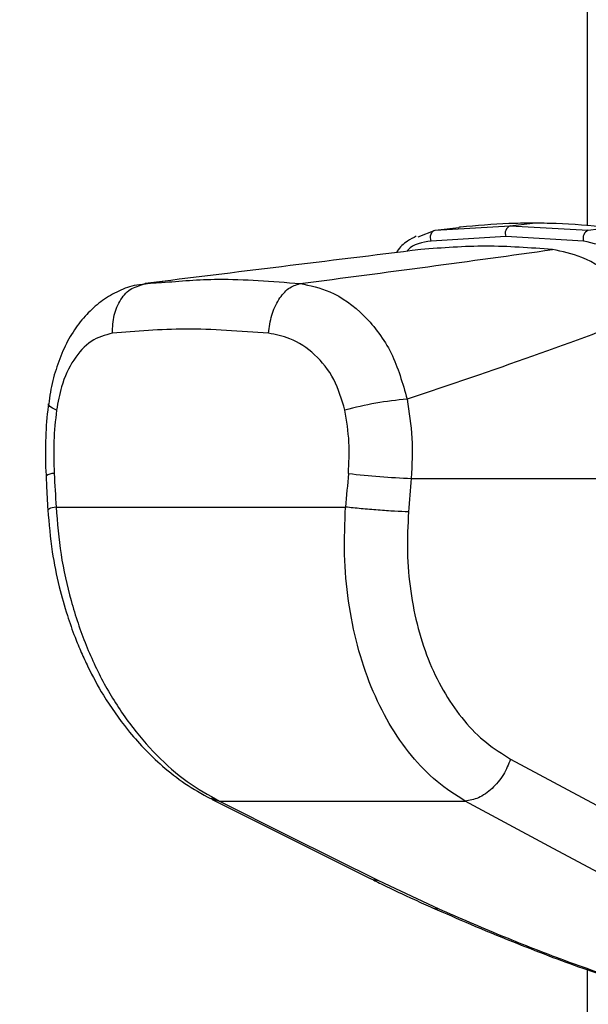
# Paper-space layout '3M DUO In Ground Anchor' of a CAD drawing. Header units: millimetres. Extents: x 10 to 10335, y 20 to 7920.
# Tile 21 of 116: x 3497 to 3543, y 2772 to 2851. Entities that reach past the tile are written whole.
import ezdxf

# ---------------------------------------------------------------- set-up
doc = ezdxf.new("R2010")
doc.units = ezdxf.units.MM
doc.layers.add('COMPONENT_GEOMETRY', color=7, linetype='Continuous')
doc.styles.add('SLDTEXTSTYLE0', font='TXT', dxfattribs={"width": 0.75})
doc.dimstyles.new('SLDDIMSTYLE0', dxfattribs={"dimtxt": 75, "dimasz": 3.302, "dimexe": 0, "dimexo": 0.0625, "dimgap": 18.75, "dimtad": 0, "dimtih": 1, "dimtoh": 1, "dimdec": 1, "dimrnd": 1e-09, "dimzin": 12, "dimdsep": 46, "dimtxsty": 'SLDTEXTSTYLE0', "dimsah": 1, "dimcen": 0.09, "dimadec": 0, "dimazin": 3, "dimtfac": 1, "dimtdec": 1, "dimtofl": 0, "dimtmove": 0, "dimatfit": 3, "dimfxl": 1, "dimfrac": 2, "dimtolj": 1, "dimtzin": 12, "dimarcsym": 0})
doc.dimstyles.new('SLDDIMSTYLE1', dxfattribs={"dimtxt": 75, "dimasz": 3.302, "dimexe": 0, "dimexo": 0.0625, "dimgap": 18.75, "dimtad": 0, "dimtih": 1, "dimtoh": 1, "dimdec": 0, "dimrnd": 1e-09, "dimzin": 12, "dimdsep": 46, "dimtxsty": 'SLDTEXTSTYLE0', "dimsah": 1, "dimcen": 0.09, "dimadec": 0, "dimazin": 3, "dimtfac": 1, "dimtdec": 0, "dimtofl": 0, "dimtmove": 0, "dimatfit": 3, "dimfxl": 1, "dimfrac": 2, "dimtolj": 1, "dimtzin": 12, "dimarcsym": 0})

# ---------------------------------------------------------------- blocks, each defined once
blk = doc.blocks.new('_D_22')
at = {"layer": 'COMPONENT_GEOMETRY', "color": 7}
for p, q in [((639.005, 3169.172), (6134.314, 3169.172)), ((6131.139, 3169.172), (6131.139, 2114.817)), ((6131.139, 941.399), (6131.139, 1995.754)), ((3715.959, 941.399), (6134.314, 941.399))]:
    blk.add_line(p, q, dxfattribs=at)
for points in [[(6131.139, 3169.172), (6130.631, 3165.87), (6131.647, 3165.87)], [(6131.139, 941.399), (6131.647, 944.701), (6130.631, 944.701)]]:
    blk.add_solid(points, dxfattribs=at)
at = {"layer": 'COMPONENT_GEOMETRY', "color": 7, "insert": (6020.306, 2092.434), "char_height": 75, "attachment_point": 1, "style": 'SLDTEXTSTYLE0'}
blk.add_mtext('2228', dxfattribs=at)
blk = doc.blocks.new('_D_23')
at = {"layer": 'COMPONENT_GEOMETRY', "color": 7}
for p, q in [((3604.431, 3861.899), (417.237, 3861.899)), ((420.412, 3861.899), (420.412, 2461.18)), ((420.412, 941.399), (420.412, 2342.118)), ((3515.419, 941.399), (417.237, 941.399))]:
    blk.add_line(p, q, dxfattribs=at)
for points in [[(420.412, 3861.899), (419.904, 3858.597), (420.92, 3858.597)], [(420.412, 941.399), (420.92, 944.701), (419.904, 944.701)]]:
    blk.add_solid(points, dxfattribs=at)
at = {"layer": 'COMPONENT_GEOMETRY', "color": 7, "insert": (268.016, 2438.798), "char_height": 75, "attachment_point": 1, "style": 'SLDTEXTSTYLE0'}
blk.add_mtext('2920.5', dxfattribs=at)

psp = doc.layouts.new('3M DUO In Ground Anchor')

# ---------------------------------------------------------------- linework, layer by layer
at = {"color": 7, "linetype": 'Continuous', "lineweight": 25}
for p, q in [((3542.742, 2834.097), (3542.742, 3086.431)), ((3529.213, 2833.226), (3530.572, 2833.74)), ((3530.572, 2833.74), (3536.564, 2834.089)), ((3530.572, 2833.74), (3532.468, 2833.974)), ((3532.51, 2833.979), (3532.468, 2833.974)), ((3532.603, 2833.989), (3532.51, 2833.979)), ((3536.564, 2834.089), (3538.329, 2834.307)), ((3536.564, 2834.089), (3542.793, 2833.74)), ((3542.793, 2833.74), (3544.427, 2833.974)), ((3536.218, 2833.232), (3530.264, 2832.88)), ((3542.414, 2832.88), (3536.218, 2833.232)), ((3508.843, 2829.639), (3506.913, 2829.362)), ((3506.932, 2829.298), (3507.438, 2829.488)), ((3507.438, 2829.488), (3508.738, 2829.565)), ((3528.666, 2813.931), (3557.084, 2813.931)), ((3500.321, 2811.639), (3523.42, 2811.639)), ((3536.595, 2791.514), (3548.392, 2785.181)), ((3512.714, 2788.322), (3525.377, 2781.989)), ((3513.372, 2788.146), (3532.979, 2788.146)), ((3526.042, 2781.813), (3530.857, 2779.549)), ((3542.742, 977.899), (3542.742, 2774.68))]:
    psp.add_line(p, q, dxfattribs=at)
at = {"color": 8, "linetype": 'Continuous', "lineweight": 25}
psp.add_line((3512.658, 2788.384), (3513.372, 2788.146), dxfattribs=at)
at = {"color": 7, "linetype": 'Continuous', "lineweight": 25, "flags": 128}
for points in [[(3530.264, 2832.88), (3530.221, 2833.017), (3530.203, 2833.161), (3530.211, 2833.304), (3530.244, 2833.437), (3530.301, 2833.554), (3530.378, 2833.646), (3530.47, 2833.71), (3530.572, 2833.74)], [(3513.372, 2788.146), (3518.872, 2785.397), (3526.042, 2781.813)], [(3544.769, 2781.813), (3539.651, 2784.562), (3532.979, 2788.146)], [(3525.378, 2781.988), (3525.585, 2781.902), (3526.042, 2781.813)]]:
    psp.add_lwpolyline(points, dxfattribs=at)
at = {"color": 8, "linetype": 'Continuous', "lineweight": 25, "flags": 128}
for points in [[(3500.356, 2819.375), (3500.036, 2819.528), (3499.824, 2819.677), (3499.726, 2819.817), (3499.719, 2819.874)], [(3530.361, 2779.642), (3530.573, 2779.574), (3530.857, 2779.549)]]:
    psp.add_lwpolyline(points, dxfattribs=at)
at = {"color": 7, "linetype": 'Continuous', "lineweight": 25}
for centre, radius, start, end in [((3536.793, 2833.498), 0.633, 111.15732, 204.88213), ((3543.045, 2833.115), 0.674, 111.96227, 200.37114), ((3530.618, 2792.889), 27.46, 94.76098, 105.30994), ((3530.995, 2877.134), 63.246, 263.3326, 267.88922)]:
    psp.add_arc(centre, radius, start, end, dxfattribs=at)
at = {"color": 8, "linetype": 'Continuous', "lineweight": 25}
psp.add_arc((3500.115, 2813.381), 0.937, 86.75453, 129.77199, dxfattribs=at)
at = {"color": 7, "linetype": 'Continuous', "lineweight": 25}
for centre, major_axis, ratio, start_param, end_param in [((3568.811, 2650.875), (-58.4, 808.708), 0.071472, 1.362135, 1.365514), ((3568.811, 2650.875), (58.4, 808.708), 0.071472, 1.372457, 1.375836), ((3571.627, 2650.49), (55.53, 808.71), 0.068026, 1.371967, 1.375346)]:
    psp.add_ellipse(centre, major_axis=major_axis, ratio=ratio, start_param=start_param, end_param=end_param, dxfattribs=at)
for points, knots in [([(3538.329, 2834.307), (3537.705, 2834.302), (3535.762, 2834.285), (3533.881, 2834.109), (3532.603, 2833.989)], [0, 0, 0, 0, 0.32125, 1, 1, 1, 1]), ([(3544.281, 2833.989), (3542.919, 2834.109), (3540.912, 2834.285), (3538.957, 2834.302), (3538.329, 2834.307)], [0, 0, 0, 0, 0.67875, 1, 1, 1, 1]), ([(3529.063, 2833.263), (3528.825, 2833.143), (3528.244, 2832.848), (3527.722, 2832.371), (3527.51, 2831.996), (3527.491, 2831.962)], [0, 0, 0, 0, 0.385438, 0.944373, 1, 1, 1, 1]), ([(3549.03, 2828.889), (3548.419, 2829.49), (3547.076, 2830.814), (3544.759, 2832.348), (3543.194, 2832.703), (3542.414, 2832.88)], [0, 0, 0, 0, 0.294215, 0.647739, 1, 1, 1, 1]), ([(3529.43, 2832.201), (3525.708, 2831.743), (3518.262, 2830.828), (3511.047, 2829.935), (3507.438, 2829.488)], [0, 0, 0, 0, 0.499853, 1, 1, 1, 1]), ([(3519.787, 2829.488), (3523.208, 2829.934), (3530.052, 2830.827), (3536.641, 2831.743), (3539.936, 2832.201)], [0, 0, 0, 0, 0.499877, 1, 1, 1, 1]), ([(3539.936, 2832.201), (3538.159, 2832.336), (3534.596, 2832.606), (3531.156, 2832.336), (3529.43, 2832.201)], [0, 0, 0, 0, 0.498544, 1, 1, 1, 1]), ([(3547.68, 2827.134), (3546.839, 2828.071), (3545.155, 2829.945), (3542.435, 2831.692), (3540.715, 2832.042), (3539.936, 2832.201)], [0, 0, 0, 0, 0.353352, 0.707215, 1, 1, 1, 1]), ([(3507.429, 2829.446), (3507.132, 2829.414), (3506.343, 2829.327), (3505.136, 2828.844), (3503.853, 2828.071), (3502.72, 2827.04), (3501.738, 2825.789), (3500.915, 2824.313), (3500.282, 2822.641), (3499.886, 2821.138), (3499.781, 2820.185), (3499.746, 2819.871)], [0, 0, 0, 0, 0.069968, 0.185826, 0.30284, 0.420414, 0.542004, 0.669637, 0.800822, 0.934311, 1, 1, 1, 1]), ([(3519.787, 2829.488), (3520.587, 2829.323), (3522.403, 2828.948), (3524.995, 2827.046), (3527.248, 2824.059), (3527.975, 2821.523), (3528.339, 2820.254)], [0, 0, 0, 0, 0.208695, 0.473319, 0.7365926, 1, 1, 1, 1]), ([(3547.68, 2827.134), (3544.615, 2825.98), (3538.478, 2823.669), (3531.722, 2821.394), (3528.339, 2820.254)], [0, 0, 0, 0, 0.499285, 1, 1, 1, 1]), ([(3517.276, 2825.518), (3515.022, 2825.683), (3510.534, 2826.011), (3506.716, 2825.682), (3504.815, 2825.518)], [0, 0, 0, 0, 0.502298, 1, 1, 1, 1]), ([(3504.815, 2825.518), (3504.234, 2825.361), (3503.078, 2825.049), (3501.676, 2823.497), (3500.743, 2821.521), (3500.47, 2820.011), (3500.356, 2819.375)], [0, 0, 0, 0, 0.273074, 0.54299, 0.807448, 1, 1, 1, 1]), ([(3523.368, 2819.375), (3523.117, 2820.223), (3522.612, 2821.933), (3520.998, 2823.915), (3519.145, 2825.167), (3517.85, 2825.41), (3517.276, 2825.518)], [0, 0, 0, 0, 0.257817, 0.519525, 0.787005, 1, 1, 1, 1]), ([(3499.728, 2819.879), (3499.717, 2819.814), (3499.573, 2818.951), (3499.486, 2817.221), (3499.44, 2815.348), (3499.512, 2814.312), (3499.527, 2814.101)], [0, 0, 0, 0, 0.0347989, 0.4618191, 0.8901985, 1, 1, 1, 1]), ([(3528.339, 2820.254), (3528.495, 2819.222), (3528.813, 2817.131), (3528.715, 2815.007), (3528.666, 2813.931)], [0, 0, 0, 0, 0.493486, 1, 1, 1, 1]), ([(3500.356, 2819.375), (3500.266, 2818.551), (3500.083, 2816.88), (3500.139, 2815.179), (3500.168, 2814.316)], [0, 0, 0, 0, 0.492721, 1, 1, 1, 1]), ([(3523.652, 2814.316), (3523.694, 2815.154), (3523.781, 2816.855), (3523.507, 2818.526), (3523.368, 2819.375)], [0, 0, 0, 0, 0.492692, 1, 1, 1, 1]), ([(3499.515, 2814.1), (3499.527, 2813.876), (3499.576, 2812.984), (3499.624, 2812.091), (3499.661, 2811.421)], [0, 0, 0, 0, 0.249936, 1, 1, 1, 1]), ([(3500.321, 2811.639), (3500.423, 2810.375), (3500.627, 2807.849), (3501.46, 2804.133), (3502.65, 2800.584), (3504.219, 2797.275), (3506.125, 2794.311), (3508.322, 2791.757), (3510.738, 2789.621), (3512.494, 2788.638), (3513.372, 2788.146)], [0, 0, 0, 0, 0.125078, 0.249956, 0.375349, 0.500002, 0.625552, 0.749896, 0.87499, 1, 1, 1, 1]), ([(3532.979, 2788.146), (3532.21, 2788.635), (3530.672, 2789.612), (3528.636, 2791.739), (3526.86, 2794.284), (3525.405, 2797.248), (3524.313, 2800.549), (3523.607, 2804.107), (3523.261, 2807.829), (3523.367, 2810.369), (3523.42, 2811.639)], [0, 0, 0, 0, 0.1242539, 0.2487548, 0.3736733, 0.4983115, 0.6239519, 0.7486485, 0.8743533, 1, 1, 1, 1]), ([(3499.661, 2811.422), (3499.755, 2810.301), (3499.928, 2808.229), (3500.508, 2805.407), (3501.145, 2803.137), (3501.758, 2801.4), (3502.316, 2800.04), (3503.04, 2798.47), (3504.205, 2796.335), (3505.719, 2794.178), (3507.336, 2792.327), (3508.859, 2790.873), (3510.636, 2789.474), (3511.958, 2788.74), (3512.646, 2788.357)], [0, 0, 0, 0, 0.1146403, 0.2119798, 0.2929796, 0.3565105, 0.4026451, 0.4465118, 0.5380367, 0.6605509, 0.7330856, 0.8138128, 0.9029954, 1, 1, 1, 1]), ([(3528.445, 2811.254), (3528.392, 2810.186), (3528.285, 2808.047), (3528.568, 2804.909), (3529.164, 2801.913), (3530.094, 2799.141), (3531.34, 2796.655), (3532.864, 2794.521), (3534.613, 2792.739), (3535.936, 2791.921), (3536.595, 2791.514)], [0, 0, 0, 0, 0.12587, 0.252179, 0.377314, 0.502687, 0.626919, 0.751876, 0.87635, 1, 1, 1, 1]), ([(3536.595, 2791.514), (3536.421, 2791.09), (3536.062, 2790.213), (3535.136, 2789.113), (3534.051, 2788.34), (3533.329, 2788.21), (3532.979, 2788.146)], [0, 0, 0, 0, 0.241934, 0.5, 0.758066, 1, 1, 1, 1]), ([(3525.401, 2781.987), (3525.723, 2781.823), (3526.832, 2781.259), (3528.491, 2780.474), (3529.886, 2779.859), (3530.372, 2779.644)], [0, 0, 0, 0, 0.210803, 0.725035, 1, 1, 1, 1]), ([(3530.361, 2779.643), (3531.364, 2779.204), (3533.429, 2778.299), (3536.529, 2777.019), (3539.523, 2775.839), (3542.235, 2774.842), (3544.679, 2774.008), (3546.839, 2773.33), (3548.745, 2772.798), (3550.474, 2772.387), (3552.068, 2772.103), (3553.35, 2771.938), (3554.062, 2771.954), (3554.319, 2771.959)], [0, 0, 0, 0, 0.140409, 0.289294, 0.413942, 0.526838, 0.625475, 0.707551, 0.779599, 0.844238, 0.905064, 0.96571, 1, 1, 1, 1]), ([(3530.857, 2779.549), (3532.492, 2778.842), (3535.586, 2777.503), (3540.459, 2775.573), (3544.432, 2774.176), (3547.478, 2773.254), (3549.586, 2772.7), (3551.596, 2772.294), (3553.284, 2772.136), (3554.467, 2772.229), (3555.246, 2772.618), (3555.356, 2773.264), (3555.033, 2774.027), (3554.308, 2775.014), (3552.996, 2776.312), (3550.98, 2777.918), (3549.39, 2779.006), (3548.595, 2779.549)], [0, 0, 0, 0, 0.120044, 0.227172, 0.333836, 0.373923, 0.413905, 0.46098, 0.495719, 0.530459, 0.571625, 0.631694, 0.677742, 0.723854, 0.815672, 0.907871, 1, 1, 1, 1])]:
    psp.add_open_spline(points, degree=3, knots=knots, dxfattribs=at)
at = {"color": 8, "linetype": 'Continuous', "lineweight": 25}
for points, knots in [([(3530.264, 2832.88), (3529.544, 2832.772), (3528.778, 2832.655), (3528.354, 2832.099), (3528.328, 2832.065)], [0, 0, 0, 0, 0.9382912, 1, 1, 1, 1]), ([(3508.738, 2829.565), (3510.211, 2829.692), (3513.597, 2829.985), (3517.552, 2829.668), (3519.787, 2829.488)], [0, 0, 0, 0, 0.43494, 1, 1, 1, 1]), ([(3504.815, 2825.518), (3504.832, 2826.01), (3504.866, 2826.993), (3505.447, 2828.245), (3506.172, 2829.072), (3506.736, 2829.24), (3506.932, 2829.298)], [0, 0, 0, 0, 0.28327, 0.566539, 0.849809, 1, 1, 1, 1]), ([(3500.321, 2811.639), (3500.095, 2811.593), (3499.709, 2811.515), (3499.709, 2811.451), (3499.709, 2811.424)], [0, 0, 0, 0, 0.584644, 1, 1, 1, 1])]:
    psp.add_open_spline(points, degree=3, knots=knots, dxfattribs=at)
at = {"color": 7, "linetype": 'Continuous', "lineweight": 25}
for points in [[(3517.276, 2825.518), (3517.339, 2826.009), (3517.465, 2826.99), (3518.057, 2828.255), (3518.856, 2829.19), (3519.476, 2829.388), (3519.787, 2829.488)], [(3528.445, 2811.254), (3528.09, 2811.267), (3527.38, 2811.294), (3526.028, 2811.386), (3524.635, 2811.504), (3523.825, 2811.594), (3523.42, 2811.639)]]:
    psp.add_open_spline(points, degree=3, dxfattribs=at)

# ---------------------------------------------------------------- dimensions: what is measured, and where the dimension line sits
at = {"layer": 'COMPONENT_GEOMETRY', "color": 7}
for base, p1, p2, dimstyle, picture, middle in [((420.412, 941.399), (3605.701, 3861.899), (3516.689, 941.399), 'SLDDIMSTYLE0', '_D_23', (420.412, 2401.649)), ((6131.139, 941.399), (637.735, 3169.172), (3714.689, 941.399), 'SLDDIMSTYLE1', '_D_22', (6131.139, 2055.285))]:
    dim = psp.add_linear_dim(base=base, p1=p1, p2=p2, angle=90, dimstyle=dimstyle, dxfattribs=at)
    dim.commit()
    dim.dimension.update_dxf_attribs({"geometry": picture, "text_midpoint": middle, "dimtype": 160})

doc.saveas('drawing.dxf')
